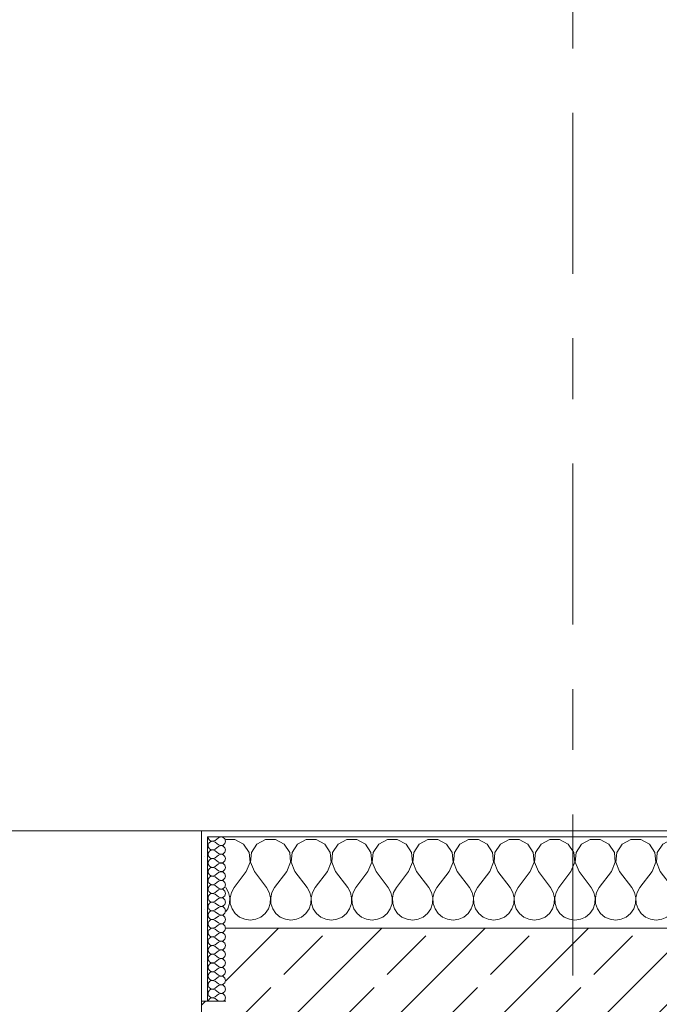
# Model space of a CAD drawing. Header units: metres. Extents: x -3.6 to 84.5, y -11 to 16.8.
# Tile 56 of 256: x 6.8 to 7.9, y 13.6 to 15.2. Entities that reach past the tile are written whole.
import ezdxf

# ---------------------------------------------------------------- set-up
doc = ezdxf.new("R2010")
doc.units = ezdxf.units.M
doc.header["$MEASUREMENT"] = 0
doc.linetypes.add('Strichlinie doppelt', pattern=[0.546806, 0.264583, -0.105833, 0.070556, -0.105833])
doc.layers.add('451 - Universal.Achsen Raster', color=7, linetype='Continuous')
doc.layers.add('604 - Struktur.Wand Aussen', color=7, linetype='Continuous')
pattern_1 = [(0, (0, 0), (0, 0.08660254), [0, -0.05]), (0, (0.025, 0.0433), (0, 0.08660254), [0, -0.05])]

# ---------------------------------------------------------------- blocks, each defined once
blk = doc.blocks.new('*X28')
at = {"layer": '604 - Struktur.Wand Aussen', "color": 7, "linetype": 'Continuous', "lineweight": 5}
for p, q in [((7.1748, 13.8407), (7.16, 13.8407)), ((7.1891, 13.833), (7.1748, 13.8407)), ((7.1981, 13.8195), (7.1891, 13.833)), ((7.2109, 13.833), (7.2019, 13.8195)), ((7.2252, 13.8407), (7.2109, 13.833)), ((7.2415, 13.8407), (7.2252, 13.8407)), ((7.2558, 13.833), (7.2415, 13.8407)), ((7.2648, 13.8195), (7.2558, 13.833)), ((7.2776, 13.833), (7.2686, 13.8195)), ((7.2919, 13.8407), (7.2776, 13.833)), ((7.3081, 13.8407), (7.2919, 13.8407)), ((7.3224, 13.833), (7.3081, 13.8407)), ((7.3314, 13.8195), (7.3224, 13.833)), ((7.3442, 13.833), (7.3352, 13.8195)), ((7.3585, 13.8407), (7.3442, 13.833)), ((7.3748, 13.8407), (7.3585, 13.8407)), ((7.3891, 13.833), (7.3748, 13.8407)), ((7.3981, 13.8195), (7.3891, 13.833)), ((7.4109, 13.833), (7.4019, 13.8195)), ((7.4252, 13.8407), (7.4109, 13.833)), ((7.4415, 13.8407), (7.4252, 13.8407)), ((7.4558, 13.833), (7.4415, 13.8407)), ((7.4648, 13.8195), (7.4558, 13.833)), ((7.4776, 13.833), (7.4686, 13.8195)), ((7.4919, 13.8407), (7.4776, 13.833)), ((7.5081, 13.8407), (7.4919, 13.8407)), ((7.5224, 13.833), (7.5081, 13.8407)), ((7.5314, 13.8195), (7.5224, 13.833)), ((7.5442, 13.833), (7.5352, 13.8195)), ((7.5585, 13.8407), (7.5442, 13.833)), ((7.5748, 13.8407), (7.5585, 13.8407)), ((7.5891, 13.833), (7.5748, 13.8407)), ((7.5981, 13.8195), (7.5891, 13.833)), ((7.6109, 13.833), (7.6019, 13.8195)), ((7.6252, 13.8407), (7.6109, 13.833)), ((7.6415, 13.8407), (7.6252, 13.8407)), ((7.6558, 13.833), (7.6415, 13.8407)), ((7.6648, 13.8195), (7.6558, 13.833)), ((7.6776, 13.833), (7.6686, 13.8195)), ((7.6919, 13.8407), (7.6776, 13.833)), ((7.7081, 13.8407), (7.6919, 13.8407)), ((7.7224, 13.833), (7.7081, 13.8407)), ((7.7314, 13.8195), (7.7224, 13.833)), ((7.7442, 13.833), (7.7352, 13.8195)), ((7.7585, 13.8407), (7.7442, 13.833)), ((7.7748, 13.8407), (7.7585, 13.8407)), ((7.7891, 13.833), (7.7748, 13.8407)), ((7.7981, 13.8195), (7.7891, 13.833)), ((7.8109, 13.833), (7.8019, 13.8195)), ((7.8252, 13.8407), (7.8109, 13.833)), ((7.8415, 13.8407), (7.8252, 13.8407)), ((7.8558, 13.833), (7.8415, 13.8407)), ((7.8648, 13.8195), (7.8558, 13.833)), ((7.8776, 13.833), (7.8686, 13.8195)), ((7.8919, 13.8407), (7.8776, 13.833)), ((7.9081, 13.8407), (7.8919, 13.8407)), ((7.9224, 13.833), (7.9081, 13.8407)), ((7.9314, 13.8195), (7.9224, 13.833)), ((7.9442, 13.833), (7.9352, 13.8195)), ((7.9585, 13.8407), (7.9442, 13.833)), ((7.9748, 13.8407), (7.9585, 13.8407)), ((7.9891, 13.833), (7.9748, 13.8407)), ((7.9981, 13.8195), (7.9891, 13.833)), ((8.0109, 13.833), (8.0019, 13.8195)), ((8.0252, 13.8407), (8.0109, 13.833)), ((8.0415, 13.8407), (8.0252, 13.8407)), ((8.0558, 13.833), (8.0415, 13.8407)), ((8.0648, 13.8195), (8.0558, 13.833)), ((8.0776, 13.833), (8.0686, 13.8195)), ((8.0919, 13.8407), (8.0776, 13.833)), ((8.1081, 13.8407), (8.0919, 13.8407)), ((8.1224, 13.833), (8.1081, 13.8407)), ((8.1314, 13.8195), (8.1224, 13.833)), ((8.1442, 13.833), (8.1352, 13.8195)), ((8.1585, 13.8407), (8.1442, 13.833)), ((8.1748, 13.8407), (8.1585, 13.8407)), ((8.1891, 13.833), (8.1748, 13.8407)), ((8.1981, 13.8195), (8.1891, 13.833)), ((8.2109, 13.833), (8.2019, 13.8195)), ((8.2252, 13.8407), (8.2109, 13.833)), ((8.2415, 13.8407), (8.2252, 13.8407)), ((8.2558, 13.833), (8.2415, 13.8407)), ((8.2648, 13.8195), (8.2558, 13.833)), ((8.2776, 13.833), (8.2686, 13.8195)), ((8.28, 13.8343), (8.2776, 13.833)), ((7.1996, 13.8033), (7.1981, 13.8195)), ((7.2019, 13.8195), (7.2004, 13.8033)), ((7.2663, 13.8033), (7.2648, 13.8195)), ((7.2686, 13.8195), (7.267, 13.8033)), ((7.333, 13.8033), (7.3314, 13.8195)), ((7.3352, 13.8195), (7.3337, 13.8033)), ((7.3996, 13.8033), (7.3981, 13.8195)), ((7.4019, 13.8195), (7.4004, 13.8033)), ((7.4663, 13.8033), (7.4648, 13.8195)), ((7.4686, 13.8195), (7.467, 13.8033)), ((7.533, 13.8033), (7.5314, 13.8195)), ((7.5352, 13.8195), (7.5337, 13.8033)), ((7.5996, 13.8033), (7.5981, 13.8195)), ((7.6019, 13.8195), (7.6004, 13.8033)), ((7.6663, 13.8033), (7.6648, 13.8195)), ((7.6686, 13.8195), (7.667, 13.8033)), ((7.733, 13.8033), (7.7314, 13.8195)), ((7.7352, 13.8195), (7.7337, 13.8033)), ((7.7996, 13.8033), (7.7981, 13.8195)), ((7.8019, 13.8195), (7.8004, 13.8033)), ((7.8663, 13.8033), (7.8648, 13.8195)), ((7.8686, 13.8195), (7.867, 13.8033)), ((7.933, 13.8033), (7.9314, 13.8195)), ((7.9352, 13.8195), (7.9337, 13.8033)), ((7.9996, 13.8033), (7.9981, 13.8195)), ((8.0019, 13.8195), (8.0004, 13.8033)), ((8.0663, 13.8033), (8.0648, 13.8195)), ((8.0686, 13.8195), (8.067, 13.8033)), ((8.133, 13.8033), (8.1314, 13.8195)), ((8.1352, 13.8195), (8.1337, 13.8033)), ((8.1996, 13.8033), (8.1981, 13.8195)), ((8.2019, 13.8195), (8.2004, 13.8033)), ((8.2663, 13.8033), (8.2648, 13.8195)), ((8.2686, 13.8195), (8.267, 13.8033)), ((7.1933, 13.7883), (7.1996, 13.8033)), ((7.2004, 13.8033), (7.2067, 13.7883)), ((7.26, 13.7883), (7.2663, 13.8033)), ((7.267, 13.8033), (7.2733, 13.7883)), ((7.3267, 13.7883), (7.333, 13.8033)), ((7.3337, 13.8033), (7.34, 13.7883)), ((7.3933, 13.7883), (7.3996, 13.8033)), ((7.4004, 13.8033), (7.4067, 13.7883)), ((7.46, 13.7883), (7.4663, 13.8033)), ((7.467, 13.8033), (7.4733, 13.7883)), ((7.5267, 13.7883), (7.533, 13.8033)), ((7.5337, 13.8033), (7.54, 13.7883)), ((7.5933, 13.7883), (7.5996, 13.8033)), ((7.6004, 13.8033), (7.6067, 13.7883)), ((7.66, 13.7883), (7.6663, 13.8033)), ((7.667, 13.8033), (7.6733, 13.7883)), ((7.7267, 13.7883), (7.733, 13.8033)), ((7.7337, 13.8033), (7.74, 13.7883)), ((7.7933, 13.7883), (7.7996, 13.8033)), ((7.8004, 13.8033), (7.8067, 13.7883)), ((7.86, 13.7883), (7.8663, 13.8033)), ((7.867, 13.8033), (7.8733, 13.7883)), ((7.9267, 13.7883), (7.933, 13.8033)), ((7.9337, 13.8033), (7.94, 13.7883)), ((7.9933, 13.7883), (7.9996, 13.8033)), ((8.0004, 13.8033), (8.0067, 13.7883)), ((8.06, 13.7883), (8.0663, 13.8033)), ((8.067, 13.8033), (8.0733, 13.7883)), ((8.1267, 13.7883), (8.133, 13.8033)), ((8.1337, 13.8033), (8.14, 13.7883)), ((8.1933, 13.7883), (8.1996, 13.8033)), ((8.2004, 13.8033), (8.2067, 13.7883)), ((8.26, 13.7883), (8.2663, 13.8033)), ((8.267, 13.8033), (8.2733, 13.7883)), ((7.1933, 13.7883), (7.1733, 13.7617)), ((7.2067, 13.7883), (7.2267, 13.7617)), ((7.26, 13.7883), (7.24, 13.7617)), ((7.2733, 13.7883), (7.2933, 13.7617)), ((7.3267, 13.7883), (7.3067, 13.7617)), ((7.34, 13.7883), (7.36, 13.7617)), ((7.3933, 13.7883), (7.3733, 13.7617)), ((7.4067, 13.7883), (7.4267, 13.7617)), ((7.46, 13.7883), (7.44, 13.7617)), ((7.4733, 13.7883), (7.4933, 13.7617)), ((7.5267, 13.7883), (7.5067, 13.7617)), ((7.54, 13.7883), (7.56, 13.7617)), ((7.5933, 13.7883), (7.5733, 13.7617)), ((7.6067, 13.7883), (7.6267, 13.7617)), ((7.66, 13.7883), (7.64, 13.7617)), ((7.6733, 13.7883), (7.6933, 13.7617)), ((7.7267, 13.7883), (7.7067, 13.7617)), ((7.74, 13.7883), (7.76, 13.7617)), ((7.7933, 13.7883), (7.7733, 13.7617)), ((7.8067, 13.7883), (7.8267, 13.7617)), ((7.86, 13.7883), (7.84, 13.7617)), ((7.8733, 13.7883), (7.8933, 13.7617)), ((7.9267, 13.7883), (7.9067, 13.7617)), ((7.94, 13.7883), (7.96, 13.7617)), ((7.9933, 13.7883), (7.9733, 13.7617)), ((8.0067, 13.7883), (8.0267, 13.7617)), ((8.06, 13.7883), (8.04, 13.7617)), ((8.0733, 13.7883), (8.0933, 13.7617)), ((8.1267, 13.7883), (8.1067, 13.7617)), ((8.14, 13.7883), (8.16, 13.7617)), ((8.1933, 13.7883), (8.1733, 13.7617)), ((8.2067, 13.7883), (8.2267, 13.7617)), ((8.26, 13.7883), (8.24, 13.7617)), ((8.2733, 13.7883), (8.28, 13.7794)), ((7.1645, 13.7536), (7.16, 13.7617)), ((7.1665, 13.7447), (7.1645, 13.7536)), ((7.1689, 13.7536), (7.1668, 13.7447)), ((7.1733, 13.7617), (7.1689, 13.7536)), ((7.2311, 13.7536), (7.2267, 13.7617)), ((7.2332, 13.7447), (7.2311, 13.7536)), ((7.2355, 13.7536), (7.2335, 13.7447)), ((7.24, 13.7617), (7.2355, 13.7536)), ((7.2978, 13.7536), (7.2933, 13.7617)), ((7.2999, 13.7447), (7.2978, 13.7536)), ((7.3022, 13.7536), (7.3001, 13.7447)), ((7.3067, 13.7617), (7.3022, 13.7536)), ((7.3645, 13.7536), (7.36, 13.7617)), ((7.3665, 13.7447), (7.3645, 13.7536)), ((7.3689, 13.7536), (7.3668, 13.7447)), ((7.3733, 13.7617), (7.3689, 13.7536)), ((7.4311, 13.7536), (7.4267, 13.7617)), ((7.4332, 13.7447), (7.4311, 13.7536)), ((7.4355, 13.7536), (7.4335, 13.7447)), ((7.44, 13.7617), (7.4355, 13.7536)), ((7.4978, 13.7536), (7.4933, 13.7617)), ((7.4999, 13.7447), (7.4978, 13.7536)), ((7.5022, 13.7536), (7.5001, 13.7447)), ((7.5067, 13.7617), (7.5022, 13.7536)), ((7.5645, 13.7536), (7.56, 13.7617)), ((7.5665, 13.7447), (7.5645, 13.7536)), ((7.5689, 13.7536), (7.5668, 13.7447)), ((7.5733, 13.7617), (7.5689, 13.7536)), ((7.6311, 13.7536), (7.6267, 13.7617)), ((7.6332, 13.7447), (7.6311, 13.7536)), ((7.6355, 13.7536), (7.6335, 13.7447)), ((7.64, 13.7617), (7.6355, 13.7536)), ((7.6978, 13.7536), (7.6933, 13.7617)), ((7.6999, 13.7447), (7.6978, 13.7536)), ((7.7022, 13.7536), (7.7001, 13.7447)), ((7.7067, 13.7617), (7.7022, 13.7536)), ((7.7645, 13.7536), (7.76, 13.7617)), ((7.7665, 13.7447), (7.7645, 13.7536)), ((7.7689, 13.7536), (7.7668, 13.7447)), ((7.7733, 13.7617), (7.7689, 13.7536)), ((7.8311, 13.7536), (7.8267, 13.7617)), ((7.8332, 13.7447), (7.8311, 13.7536)), ((7.8355, 13.7536), (7.8335, 13.7447)), ((7.84, 13.7617), (7.8355, 13.7536)), ((7.8978, 13.7536), (7.8933, 13.7617)), ((7.8999, 13.7447), (7.8978, 13.7536)), ((7.9022, 13.7536), (7.9001, 13.7447)), ((7.9067, 13.7617), (7.9022, 13.7536)), ((7.9645, 13.7536), (7.96, 13.7617)), ((7.9665, 13.7447), (7.9645, 13.7536)), ((7.9689, 13.7536), (7.9668, 13.7447)), ((7.9733, 13.7617), (7.9689, 13.7536)), ((8.0311, 13.7536), (8.0267, 13.7617)), ((8.0332, 13.7447), (8.0311, 13.7536)), ((8.0355, 13.7536), (8.0335, 13.7447)), ((8.04, 13.7617), (8.0355, 13.7536)), ((8.0978, 13.7536), (8.0933, 13.7617)), ((8.0999, 13.7447), (8.0978, 13.7536)), ((8.1022, 13.7536), (8.1001, 13.7447)), ((8.1067, 13.7617), (8.1022, 13.7536)), ((8.1645, 13.7536), (8.16, 13.7617)), ((8.1665, 13.7447), (8.1645, 13.7536)), ((8.1689, 13.7536), (8.1668, 13.7447)), ((8.1733, 13.7617), (8.1689, 13.7536)), ((8.2311, 13.7536), (8.2267, 13.7617)), ((8.2332, 13.7447), (8.2311, 13.7536)), ((8.2355, 13.7536), (8.2335, 13.7447)), ((8.24, 13.7617), (8.2355, 13.7536)), ((7.1631, 13.7268), (7.1661, 13.7355)), ((7.1661, 13.7355), (7.1665, 13.7447)), ((7.1668, 13.7447), (7.1672, 13.7355)), ((7.1672, 13.7355), (7.1702, 13.7268)), ((7.2298, 13.7268), (7.2328, 13.7355)), ((7.2328, 13.7355), (7.2332, 13.7447)), ((7.2335, 13.7447), (7.2339, 13.7355)), ((7.2339, 13.7355), (7.2369, 13.7268)), ((7.2965, 13.7268), (7.2994, 13.7355)), ((7.2994, 13.7355), (7.2999, 13.7447)), ((7.3001, 13.7447), (7.3006, 13.7355)), ((7.3006, 13.7355), (7.3035, 13.7268)), ((7.3631, 13.7268), (7.3661, 13.7355)), ((7.3661, 13.7355), (7.3665, 13.7447)), ((7.3668, 13.7447), (7.3672, 13.7355)), ((7.3672, 13.7355), (7.3702, 13.7268)), ((7.4298, 13.7268), (7.4328, 13.7355)), ((7.4328, 13.7355), (7.4332, 13.7447)), ((7.4335, 13.7447), (7.4339, 13.7355)), ((7.4339, 13.7355), (7.4369, 13.7268)), ((7.4965, 13.7268), (7.4994, 13.7355)), ((7.4994, 13.7355), (7.4999, 13.7447)), ((7.5001, 13.7447), (7.5006, 13.7355)), ((7.5006, 13.7355), (7.5035, 13.7268)), ((7.5631, 13.7268), (7.5661, 13.7355)), ((7.5661, 13.7355), (7.5665, 13.7447)), ((7.5668, 13.7447), (7.5672, 13.7355)), ((7.5672, 13.7355), (7.5702, 13.7268)), ((7.6298, 13.7268), (7.6328, 13.7355)), ((7.6328, 13.7355), (7.6332, 13.7447)), ((7.6335, 13.7447), (7.6339, 13.7355)), ((7.6339, 13.7355), (7.6369, 13.7268)), ((7.6965, 13.7268), (7.6994, 13.7355)), ((7.6994, 13.7355), (7.6999, 13.7447)), ((7.7001, 13.7447), (7.7006, 13.7355)), ((7.7006, 13.7355), (7.7035, 13.7268)), ((7.7631, 13.7268), (7.7661, 13.7355)), ((7.7661, 13.7355), (7.7665, 13.7447)), ((7.7668, 13.7447), (7.7672, 13.7355)), ((7.7672, 13.7355), (7.7702, 13.7268)), ((7.8298, 13.7268), (7.8328, 13.7355)), ((7.8328, 13.7355), (7.8332, 13.7447)), ((7.8335, 13.7447), (7.8339, 13.7355)), ((7.8339, 13.7355), (7.8369, 13.7268)), ((7.8965, 13.7268), (7.8994, 13.7355)), ((7.8994, 13.7355), (7.8999, 13.7447)), ((7.9001, 13.7447), (7.9006, 13.7355)), ((7.9006, 13.7355), (7.9035, 13.7268)), ((7.9631, 13.7268), (7.9661, 13.7355)), ((7.9661, 13.7355), (7.9665, 13.7447)), ((7.9668, 13.7447), (7.9672, 13.7355)), ((7.9672, 13.7355), (7.9702, 13.7268)), ((8.0298, 13.7268), (8.0328, 13.7355)), ((8.0328, 13.7355), (8.0332, 13.7447)), ((8.0335, 13.7447), (8.0339, 13.7355)), ((8.0339, 13.7355), (8.0369, 13.7268)), ((8.0965, 13.7268), (8.0994, 13.7355)), ((8.0994, 13.7355), (8.0999, 13.7447)), ((8.1001, 13.7447), (8.1006, 13.7355)), ((8.1006, 13.7355), (8.1035, 13.7268)), ((8.1631, 13.7268), (8.1661, 13.7355)), ((8.1661, 13.7355), (8.1665, 13.7447)), ((8.1668, 13.7447), (8.1672, 13.7355)), ((8.1672, 13.7355), (8.1702, 13.7268)), ((8.2298, 13.7268), (8.2328, 13.7355)), ((8.2328, 13.7355), (8.2332, 13.7447)), ((8.2335, 13.7447), (8.2339, 13.7355)), ((8.2339, 13.7355), (8.2369, 13.7268)), ((7.16, 13.7222), (7.1631, 13.7268)), ((7.1702, 13.7268), (7.1754, 13.7192)), ((7.1754, 13.7192), (7.1825, 13.7133)), ((7.2175, 13.7133), (7.2246, 13.7192)), ((7.2246, 13.7192), (7.2298, 13.7268)), ((7.2369, 13.7268), (7.2421, 13.7192)), ((7.2421, 13.7192), (7.2491, 13.7133)), ((7.2842, 13.7133), (7.2913, 13.7192)), ((7.2913, 13.7192), (7.2965, 13.7268)), ((7.3035, 13.7268), (7.3087, 13.7192)), ((7.3087, 13.7192), (7.3158, 13.7133)), ((7.3509, 13.7133), (7.3579, 13.7192)), ((7.3579, 13.7192), (7.3631, 13.7268)), ((7.3702, 13.7268), (7.3754, 13.7192)), ((7.3754, 13.7192), (7.3825, 13.7133)), ((7.4175, 13.7133), (7.4246, 13.7192)), ((7.4246, 13.7192), (7.4298, 13.7268)), ((7.4369, 13.7268), (7.4421, 13.7192)), ((7.4421, 13.7192), (7.4491, 13.7133)), ((7.4842, 13.7133), (7.4913, 13.7192)), ((7.4913, 13.7192), (7.4965, 13.7268)), ((7.5035, 13.7268), (7.5087, 13.7192)), ((7.5087, 13.7192), (7.5158, 13.7133)), ((7.5509, 13.7133), (7.5579, 13.7192)), ((7.5579, 13.7192), (7.5631, 13.7268)), ((7.5702, 13.7268), (7.5754, 13.7192)), ((7.5754, 13.7192), (7.5825, 13.7133)), ((7.6175, 13.7133), (7.6246, 13.7192)), ((7.6246, 13.7192), (7.6298, 13.7268)), ((7.6369, 13.7268), (7.6421, 13.7192)), ((7.6421, 13.7192), (7.6491, 13.7133)), ((7.6842, 13.7133), (7.6913, 13.7192)), ((7.6913, 13.7192), (7.6965, 13.7268)), ((7.7035, 13.7268), (7.7087, 13.7192)), ((7.7087, 13.7192), (7.7158, 13.7133)), ((7.7509, 13.7133), (7.7579, 13.7192)), ((7.7579, 13.7192), (7.7631, 13.7268)), ((7.7702, 13.7268), (7.7754, 13.7192)), ((7.7754, 13.7192), (7.7825, 13.7133)), ((7.8175, 13.7133), (7.8246, 13.7192)), ((7.8246, 13.7192), (7.8298, 13.7268)), ((7.8369, 13.7268), (7.8421, 13.7192)), ((7.8421, 13.7192), (7.8491, 13.7133)), ((7.8842, 13.7133), (7.8913, 13.7192)), ((7.8913, 13.7192), (7.8965, 13.7268)), ((7.9035, 13.7268), (7.9087, 13.7192)), ((7.9087, 13.7192), (7.9158, 13.7133)), ((7.9509, 13.7133), (7.9579, 13.7192)), ((7.9579, 13.7192), (7.9631, 13.7268)), ((7.9702, 13.7268), (7.9754, 13.7192)), ((7.9754, 13.7192), (7.9825, 13.7133)), ((8.0175, 13.7133), (8.0246, 13.7192)), ((8.0246, 13.7192), (8.0298, 13.7268)), ((8.0369, 13.7268), (8.0421, 13.7192)), ((8.0421, 13.7192), (8.0491, 13.7133)), ((8.0842, 13.7133), (8.0913, 13.7192)), ((8.0913, 13.7192), (8.0965, 13.7268)), ((8.1035, 13.7268), (8.1087, 13.7192)), ((8.1087, 13.7192), (8.1158, 13.7133)), ((8.1509, 13.7133), (8.1579, 13.7192)), ((8.1579, 13.7192), (8.1631, 13.7268)), ((8.1702, 13.7268), (8.1754, 13.7192)), ((8.1754, 13.7192), (8.1825, 13.7133)), ((8.2175, 13.7133), (8.2246, 13.7192)), ((8.2246, 13.7192), (8.2298, 13.7268)), ((8.2369, 13.7268), (8.2421, 13.7192)), ((8.2421, 13.7192), (8.2491, 13.7133)), ((7.1825, 13.7133), (7.1909, 13.7096)), ((7.1909, 13.7096), (7.2, 13.7083)), ((7.2, 13.7083), (7.2091, 13.7096)), ((7.2091, 13.7096), (7.2175, 13.7133)), ((7.2491, 13.7133), (7.2576, 13.7096)), ((7.2576, 13.7096), (7.2667, 13.7083)), ((7.2667, 13.7083), (7.2758, 13.7096)), ((7.2758, 13.7096), (7.2842, 13.7133)), ((7.3158, 13.7133), (7.3242, 13.7096)), ((7.3242, 13.7096), (7.3333, 13.7083)), ((7.3333, 13.7083), (7.3424, 13.7096)), ((7.3424, 13.7096), (7.3509, 13.7133)), ((7.3825, 13.7133), (7.3909, 13.7096)), ((7.3909, 13.7096), (7.4, 13.7083)), ((7.4, 13.7083), (7.4091, 13.7096)), ((7.4091, 13.7096), (7.4175, 13.7133)), ((7.4491, 13.7133), (7.4576, 13.7096)), ((7.4576, 13.7096), (7.4667, 13.7083)), ((7.4667, 13.7083), (7.4758, 13.7096)), ((7.4758, 13.7096), (7.4842, 13.7133)), ((7.5158, 13.7133), (7.5242, 13.7096)), ((7.5242, 13.7096), (7.5333, 13.7083)), ((7.5333, 13.7083), (7.5424, 13.7096)), ((7.5424, 13.7096), (7.5509, 13.7133)), ((7.5825, 13.7133), (7.5909, 13.7096)), ((7.5909, 13.7096), (7.6, 13.7083)), ((7.6, 13.7083), (7.6091, 13.7096)), ((7.6091, 13.7096), (7.6175, 13.7133)), ((7.6491, 13.7133), (7.6576, 13.7096)), ((7.6576, 13.7096), (7.6667, 13.7083)), ((7.6667, 13.7083), (7.6758, 13.7096)), ((7.6758, 13.7096), (7.6842, 13.7133)), ((7.7158, 13.7133), (7.7242, 13.7096)), ((7.7242, 13.7096), (7.7333, 13.7083)), ((7.7333, 13.7083), (7.7424, 13.7096)), ((7.7424, 13.7096), (7.7509, 13.7133)), ((7.7825, 13.7133), (7.7909, 13.7096)), ((7.7909, 13.7096), (7.8, 13.7083)), ((7.8, 13.7083), (7.8091, 13.7096)), ((7.8091, 13.7096), (7.8175, 13.7133)), ((7.8491, 13.7133), (7.8576, 13.7096)), ((7.8576, 13.7096), (7.8667, 13.7083)), ((7.8667, 13.7083), (7.8758, 13.7096)), ((7.8758, 13.7096), (7.8842, 13.7133)), ((7.9158, 13.7133), (7.9242, 13.7096)), ((7.9242, 13.7096), (7.9333, 13.7083)), ((7.9333, 13.7083), (7.9424, 13.7096)), ((7.9424, 13.7096), (7.9509, 13.7133)), ((7.9825, 13.7133), (7.9909, 13.7096)), ((7.9909, 13.7096), (8, 13.7083)), ((8, 13.7083), (8.0091, 13.7096)), ((8.0091, 13.7096), (8.0175, 13.7133)), ((8.0491, 13.7133), (8.0576, 13.7096)), ((8.0576, 13.7096), (8.0667, 13.7083)), ((8.0667, 13.7083), (8.0758, 13.7096)), ((8.0758, 13.7096), (8.0842, 13.7133)), ((8.1158, 13.7133), (8.1242, 13.7096)), ((8.1242, 13.7096), (8.1333, 13.7083)), ((8.1333, 13.7083), (8.1424, 13.7096)), ((8.1424, 13.7096), (8.1509, 13.7133)), ((8.1825, 13.7133), (8.1909, 13.7096)), ((8.1909, 13.7096), (8.2, 13.7083)), ((8.2, 13.7083), (8.2091, 13.7096)), ((8.2091, 13.7096), (8.2175, 13.7133)), ((8.2491, 13.7133), (8.2576, 13.7096)), ((8.2576, 13.7096), (8.2667, 13.7083)), ((8.2667, 13.7083), (8.2758, 13.7096)), ((8.2758, 13.7096), (8.28, 13.7115))]:
    blk.add_line(p, q, dxfattribs=at)
blk = doc.blocks.new('*X46')
at = {"layer": '604 - Struktur.Wand Aussen', "color": 7, "linetype": 'Continuous', "lineweight": 5}
for p, q in [((7.1307, 13.845), (7.131, 13.843)), ((7.131, 13.8327), (7.1307, 13.8307)), ((7.1307, 13.8307), (7.131, 13.8288)), ((7.131, 13.843), (7.1318, 13.8412)), ((7.1318, 13.8345), (7.131, 13.8327)), ((7.1318, 13.8412), (7.133, 13.8397)), ((7.133, 13.836), (7.1318, 13.8345)), ((7.133, 13.8397), (7.1347, 13.8386)), ((7.1347, 13.8371), (7.133, 13.836)), ((7.1347, 13.8386), (7.1365, 13.838)), ((7.1365, 13.8377), (7.1347, 13.8371)), ((7.1365, 13.838), (7.1385, 13.8379)), ((7.1385, 13.8378), (7.1365, 13.8377)), ((7.1385, 13.8379), (7.1404, 13.8383)), ((7.1404, 13.8374), (7.1385, 13.8378)), ((7.1404, 13.8383), (7.1421, 13.8393)), ((7.1421, 13.8364), (7.1404, 13.8374)), ((7.1479, 13.8436), (7.1421, 13.8393)), ((7.1479, 13.8321), (7.1421, 13.8364)), ((7.1515, 13.845), (7.1479, 13.8436)), ((7.1479, 13.8321), (7.1515, 13.8307)), ((7.1515, 13.8307), (7.1479, 13.8293)), ((7.1553, 13.8442), (7.1515, 13.845)), ((7.1515, 13.8307), (7.1553, 13.8315)), ((7.1553, 13.83), (7.1515, 13.8307)), ((7.1582, 13.8416), (7.1553, 13.8442)), ((7.1553, 13.8315), (7.1582, 13.8341)), ((7.1582, 13.8273), (7.1553, 13.83)), ((7.1593, 13.8379), (7.1582, 13.8416)), ((7.1582, 13.8341), (7.1593, 13.8379)), ((7.131, 13.8184), (7.1307, 13.8164)), ((7.1307, 13.8164), (7.131, 13.8145)), ((7.131, 13.8288), (7.1318, 13.827)), ((7.1318, 13.8202), (7.131, 13.8184)), ((7.131, 13.8145), (7.1318, 13.8127)), ((7.1318, 13.827), (7.133, 13.8254)), ((7.133, 13.8217), (7.1318, 13.8202)), ((7.133, 13.8254), (7.1347, 13.8243)), ((7.1347, 13.8228), (7.133, 13.8217)), ((7.1347, 13.8243), (7.1365, 13.8237)), ((7.1365, 13.8234), (7.1347, 13.8228)), ((7.1365, 13.8237), (7.1385, 13.8236)), ((7.1385, 13.8235), (7.1365, 13.8234)), ((7.1385, 13.8236), (7.1404, 13.824)), ((7.1404, 13.8231), (7.1385, 13.8235)), ((7.1404, 13.824), (7.1421, 13.825)), ((7.1421, 13.8221), (7.1404, 13.8231)), ((7.1479, 13.8293), (7.1421, 13.825)), ((7.1479, 13.8179), (7.1421, 13.8221)), ((7.1479, 13.815), (7.1421, 13.8107)), ((7.1479, 13.8179), (7.1515, 13.8165)), ((7.1515, 13.8164), (7.1479, 13.815)), ((7.1515, 13.8165), (7.1553, 13.8172)), ((7.1553, 13.8157), (7.1515, 13.8164)), ((7.1553, 13.8172), (7.1582, 13.8198)), ((7.1582, 13.813), (7.1553, 13.8157)), ((7.1593, 13.8236), (7.1582, 13.8273)), ((7.1582, 13.8198), (7.1593, 13.8236)), ((7.131, 13.8041), (7.1307, 13.8021)), ((7.1307, 13.8021), (7.131, 13.8002)), ((7.1318, 13.8059), (7.131, 13.8041)), ((7.131, 13.8002), (7.1318, 13.7984)), ((7.1318, 13.8127), (7.133, 13.8112)), ((7.133, 13.8074), (7.1318, 13.8059)), ((7.1318, 13.7984), (7.133, 13.7969)), ((7.133, 13.8112), (7.1347, 13.81)), ((7.1347, 13.8085), (7.133, 13.8074)), ((7.1347, 13.81), (7.1365, 13.8094)), ((7.1365, 13.8092), (7.1347, 13.8085)), ((7.1365, 13.8094), (7.1385, 13.8093)), ((7.1385, 13.8093), (7.1365, 13.8092)), ((7.1385, 13.8093), (7.1404, 13.8098)), ((7.1404, 13.8088), (7.1385, 13.8093)), ((7.1404, 13.8098), (7.1421, 13.8107)), ((7.1421, 13.8079), (7.1404, 13.8088)), ((7.1479, 13.8036), (7.1421, 13.8079)), ((7.1479, 13.8007), (7.1421, 13.7964)), ((7.1479, 13.8036), (7.1515, 13.8022)), ((7.1515, 13.8021), (7.1479, 13.8007)), ((7.1515, 13.8022), (7.1553, 13.8029)), ((7.1553, 13.8014), (7.1515, 13.8021)), ((7.1553, 13.8029), (7.1582, 13.8055)), ((7.1582, 13.7988), (7.1553, 13.8014)), ((7.1593, 13.8093), (7.1582, 13.813)), ((7.1582, 13.8055), (7.1593, 13.8093)), ((7.1593, 13.795), (7.1582, 13.7988)), ((7.131, 13.7898), (7.1307, 13.7879)), ((7.1307, 13.7879), (7.131, 13.7859)), ((7.1318, 13.7916), (7.131, 13.7898)), ((7.131, 13.7859), (7.1318, 13.7841)), ((7.133, 13.7931), (7.1318, 13.7916)), ((7.1318, 13.7841), (7.133, 13.7826)), ((7.133, 13.7969), (7.1347, 13.7958)), ((7.1347, 13.7942), (7.133, 13.7931)), ((7.133, 13.7826), (7.1347, 13.7815)), ((7.1347, 13.7958), (7.1365, 13.7951)), ((7.1365, 13.7949), (7.1347, 13.7942)), ((7.1347, 13.7815), (7.1365, 13.7808)), ((7.1365, 13.7951), (7.1385, 13.795)), ((7.1385, 13.795), (7.1365, 13.7949)), ((7.1385, 13.795), (7.1404, 13.7955)), ((7.1404, 13.7945), (7.1385, 13.795)), ((7.1385, 13.7807), (7.1404, 13.7812)), ((7.1404, 13.7955), (7.1421, 13.7964)), ((7.1421, 13.7936), (7.1404, 13.7945)), ((7.1404, 13.7812), (7.1421, 13.7821)), ((7.1479, 13.7893), (7.1421, 13.7936)), ((7.1479, 13.7864), (7.1421, 13.7821)), ((7.1479, 13.7893), (7.1515, 13.7879)), ((7.1515, 13.7878), (7.1479, 13.7864)), ((7.1515, 13.7879), (7.1553, 13.7886)), ((7.1553, 13.7871), (7.1515, 13.7878)), ((7.1553, 13.7886), (7.1582, 13.7912)), ((7.1582, 13.7845), (7.1553, 13.7871)), ((7.1582, 13.7912), (7.1593, 13.795)), ((7.1593, 13.7807), (7.1582, 13.7845)), ((7.131, 13.7755), (7.1307, 13.7736)), ((7.1307, 13.7736), (7.131, 13.7716)), ((7.1318, 13.7773), (7.131, 13.7755)), ((7.131, 13.7716), (7.1318, 13.7698)), ((7.133, 13.7788), (7.1318, 13.7773)), ((7.1318, 13.7698), (7.133, 13.7683)), ((7.1347, 13.78), (7.133, 13.7788)), ((7.133, 13.7683), (7.1347, 13.7672)), ((7.1347, 13.7657), (7.133, 13.7646)), ((7.1365, 13.7806), (7.1347, 13.78)), ((7.1347, 13.7672), (7.1365, 13.7666)), ((7.1365, 13.7663), (7.1347, 13.7657)), ((7.1365, 13.7808), (7.1385, 13.7807)), ((7.1385, 13.7807), (7.1365, 13.7806)), ((7.1365, 13.7666), (7.1385, 13.7665)), ((7.1385, 13.7664), (7.1365, 13.7663)), ((7.1404, 13.7802), (7.1385, 13.7807)), ((7.1385, 13.7665), (7.1404, 13.7669)), ((7.1404, 13.766), (7.1385, 13.7664)), ((7.1421, 13.7793), (7.1404, 13.7802)), ((7.1404, 13.7669), (7.1421, 13.7679)), ((7.1421, 13.765), (7.1404, 13.766)), ((7.1479, 13.775), (7.1421, 13.7793)), ((7.1479, 13.7721), (7.1421, 13.7679)), ((7.1479, 13.7607), (7.1421, 13.765)), ((7.1479, 13.775), (7.1515, 13.7736)), ((7.1515, 13.7735), (7.1479, 13.7721)), ((7.1515, 13.7736), (7.1553, 13.7743)), ((7.1553, 13.7728), (7.1515, 13.7735)), ((7.1553, 13.7743), (7.1582, 13.777)), ((7.1582, 13.7702), (7.1553, 13.7728)), ((7.1582, 13.777), (7.1593, 13.7807)), ((7.1593, 13.7664), (7.1582, 13.7702)), ((7.1582, 13.7627), (7.1593, 13.7664)), ((7.131, 13.7612), (7.1307, 13.7593)), ((7.1307, 13.7593), (7.131, 13.7573)), ((7.1318, 13.763), (7.131, 13.7612)), ((7.131, 13.7573), (7.1318, 13.7555)), ((7.1318, 13.7488), (7.131, 13.747)), ((7.133, 13.7646), (7.1318, 13.763)), ((7.1318, 13.7555), (7.133, 13.754)), ((7.133, 13.7503), (7.1318, 13.7488)), ((7.133, 13.754), (7.1347, 13.7529)), ((7.1347, 13.7514), (7.133, 13.7503)), ((7.1347, 13.7529), (7.1365, 13.7523)), ((7.1365, 13.752), (7.1347, 13.7514)), ((7.1365, 13.7523), (7.1385, 13.7522)), ((7.1385, 13.7521), (7.1365, 13.752)), ((7.1385, 13.7522), (7.1404, 13.7526)), ((7.1404, 13.7517), (7.1385, 13.7521)), ((7.1404, 13.7526), (7.1421, 13.7536)), ((7.1421, 13.7507), (7.1404, 13.7517)), ((7.1479, 13.7579), (7.1421, 13.7536)), ((7.1479, 13.7464), (7.1421, 13.7507)), ((7.1479, 13.7607), (7.1515, 13.7593)), ((7.1515, 13.7593), (7.1479, 13.7579)), ((7.1515, 13.7593), (7.1553, 13.76)), ((7.1553, 13.7585), (7.1515, 13.7593)), ((7.1553, 13.76), (7.1582, 13.7627)), ((7.1582, 13.7559), (7.1553, 13.7585)), ((7.1593, 13.7521), (7.1582, 13.7559)), ((7.1582, 13.7484), (7.1593, 13.7521)), ((7.131, 13.747), (7.1307, 13.745)), ((7.1307, 13.745), (7.131, 13.743)), ((7.131, 13.7327), (7.1307, 13.7307)), ((7.131, 13.743), (7.1318, 13.7412)), ((7.1318, 13.7345), (7.131, 13.7327)), ((7.1318, 13.7412), (7.133, 13.7397)), ((7.133, 13.736), (7.1318, 13.7345)), ((7.133, 13.7397), (7.1347, 13.7386)), ((7.1347, 13.7371), (7.133, 13.736)), ((7.1347, 13.7386), (7.1365, 13.738)), ((7.1365, 13.7377), (7.1347, 13.7371)), ((7.1365, 13.738), (7.1385, 13.7379)), ((7.1385, 13.7378), (7.1365, 13.7377)), ((7.1385, 13.7379), (7.1404, 13.7383)), ((7.1404, 13.7374), (7.1385, 13.7378)), ((7.1404, 13.7383), (7.1421, 13.7393)), ((7.1421, 13.7364), (7.1404, 13.7374)), ((7.1479, 13.7436), (7.1421, 13.7393)), ((7.1479, 13.7321), (7.1421, 13.7364)), ((7.1479, 13.7464), (7.1515, 13.745)), ((7.1515, 13.745), (7.1479, 13.7436)), ((7.1515, 13.745), (7.1553, 13.7458)), ((7.1553, 13.7442), (7.1515, 13.745)), ((7.1553, 13.7458), (7.1582, 13.7484)), ((7.1582, 13.7416), (7.1553, 13.7442)), ((7.1553, 13.7315), (7.1582, 13.7341)), ((7.1593, 13.7379), (7.1582, 13.7416)), ((7.1582, 13.7341), (7.1593, 13.7379)), ((7.1307, 13.7307), (7.131, 13.7288)), ((7.131, 13.7184), (7.1307, 13.7164)), ((7.1307, 13.7164), (7.131, 13.7145)), ((7.131, 13.7288), (7.1318, 13.727)), ((7.1318, 13.7202), (7.131, 13.7184)), ((7.1318, 13.727), (7.133, 13.7254)), ((7.133, 13.7217), (7.1318, 13.7202)), ((7.133, 13.7254), (7.1347, 13.7243)), ((7.1347, 13.7228), (7.133, 13.7217)), ((7.1347, 13.7243), (7.1365, 13.7237)), ((7.1365, 13.7234), (7.1347, 13.7228)), ((7.1365, 13.7237), (7.1385, 13.7236)), ((7.1385, 13.7235), (7.1365, 13.7234)), ((7.1385, 13.7236), (7.1404, 13.724)), ((7.1404, 13.7231), (7.1385, 13.7235)), ((7.1404, 13.724), (7.1421, 13.725)), ((7.1421, 13.7221), (7.1404, 13.7231)), ((7.1479, 13.7293), (7.1421, 13.725)), ((7.1479, 13.7179), (7.1421, 13.7221)), ((7.1479, 13.7321), (7.1515, 13.7307)), ((7.1515, 13.7307), (7.1479, 13.7293)), ((7.1479, 13.7179), (7.1515, 13.7165)), ((7.1515, 13.7307), (7.1553, 13.7315)), ((7.1553, 13.73), (7.1515, 13.7307)), ((7.1515, 13.7165), (7.1553, 13.7172)), ((7.1582, 13.7273), (7.1553, 13.73)), ((7.1553, 13.7172), (7.1582, 13.7198)), ((7.1593, 13.7236), (7.1582, 13.7273)), ((7.1582, 13.7198), (7.1593, 13.7236)), ((7.131, 13.7041), (7.1307, 13.7021)), ((7.1307, 13.7021), (7.131, 13.7002)), ((7.131, 13.7145), (7.1318, 13.7127)), ((7.1318, 13.7059), (7.131, 13.7041)), ((7.1318, 13.7127), (7.133, 13.7112)), ((7.133, 13.7074), (7.1318, 13.7059)), ((7.133, 13.7112), (7.1347, 13.71)), ((7.1347, 13.7085), (7.133, 13.7074)), ((7.1347, 13.71), (7.1365, 13.7094)), ((7.1365, 13.7092), (7.1347, 13.7085)), ((7.1365, 13.7094), (7.1385, 13.7093)), ((7.1385, 13.7093), (7.1365, 13.7092)), ((7.1385, 13.7093), (7.1404, 13.7098)), ((7.1404, 13.7088), (7.1385, 13.7093)), ((7.1404, 13.7098), (7.1421, 13.7107)), ((7.1421, 13.7079), (7.1404, 13.7088)), ((7.1479, 13.715), (7.1421, 13.7107)), ((7.1479, 13.7036), (7.1421, 13.7079)), ((7.1479, 13.7007), (7.1421, 13.6964)), ((7.1515, 13.7164), (7.1479, 13.715)), ((7.1479, 13.7036), (7.1515, 13.7022)), ((7.1515, 13.7021), (7.1479, 13.7007)), ((7.1553, 13.7157), (7.1515, 13.7164)), ((7.1515, 13.7022), (7.1553, 13.7029)), ((7.1553, 13.7014), (7.1515, 13.7021)), ((7.1582, 13.713), (7.1553, 13.7157)), ((7.1553, 13.7029), (7.1582, 13.7055)), ((7.1582, 13.6988), (7.1553, 13.7014)), ((7.1593, 13.7093), (7.1582, 13.713)), ((7.1582, 13.7055), (7.1593, 13.7093)), ((7.131, 13.6898), (7.1307, 13.6879)), ((7.1307, 13.6879), (7.131, 13.6859)), ((7.131, 13.7002), (7.1318, 13.6984)), ((7.1318, 13.6916), (7.131, 13.6898)), ((7.131, 13.6859), (7.1318, 13.6841)), ((7.1318, 13.6984), (7.133, 13.6969)), ((7.133, 13.6931), (7.1318, 13.6916)), ((7.1318, 13.6841), (7.133, 13.6826)), ((7.133, 13.6969), (7.1347, 13.6958)), ((7.1347, 13.6942), (7.133, 13.6931)), ((7.1347, 13.6958), (7.1365, 13.6951)), ((7.1365, 13.6949), (7.1347, 13.6942)), ((7.1365, 13.6951), (7.1385, 13.695)), ((7.1385, 13.695), (7.1365, 13.6949)), ((7.1385, 13.695), (7.1404, 13.6955)), ((7.1404, 13.6945), (7.1385, 13.695)), ((7.1404, 13.6955), (7.1421, 13.6964)), ((7.1421, 13.6936), (7.1404, 13.6945)), ((7.1479, 13.6893), (7.1421, 13.6936)), ((7.1479, 13.6864), (7.1421, 13.6821)), ((7.1479, 13.6893), (7.1515, 13.6879)), ((7.1515, 13.6878), (7.1479, 13.6864)), ((7.1515, 13.6879), (7.1553, 13.6886)), ((7.1553, 13.6871), (7.1515, 13.6878)), ((7.1553, 13.6886), (7.1582, 13.6912)), ((7.1582, 13.6845), (7.1553, 13.6871)), ((7.1593, 13.695), (7.1582, 13.6988)), ((7.1582, 13.6912), (7.1593, 13.695)), ((7.1593, 13.6807), (7.1582, 13.6845)), ((7.131, 13.6755), (7.1307, 13.6736)), ((7.1307, 13.6736), (7.131, 13.6716)), ((7.1318, 13.6773), (7.131, 13.6755)), ((7.131, 13.6716), (7.1318, 13.6698)), ((7.133, 13.6788), (7.1318, 13.6773)), ((7.1318, 13.6698), (7.133, 13.6683)), ((7.133, 13.6826), (7.1347, 13.6815)), ((7.1347, 13.68), (7.133, 13.6788)), ((7.133, 13.6683), (7.1347, 13.6672)), ((7.1347, 13.6815), (7.1365, 13.6808)), ((7.1365, 13.6806), (7.1347, 13.68)), ((7.1365, 13.6808), (7.1385, 13.6807)), ((7.1385, 13.6807), (7.1365, 13.6806)), ((7.1385, 13.6807), (7.1404, 13.6812)), ((7.1404, 13.6802), (7.1385, 13.6807)), ((7.1404, 13.6812), (7.1421, 13.6821)), ((7.1421, 13.6793), (7.1404, 13.6802)), ((7.1479, 13.675), (7.1421, 13.6793)), ((7.1479, 13.6721), (7.1421, 13.6679)), ((7.1479, 13.675), (7.1515, 13.6736)), ((7.1515, 13.6735), (7.1479, 13.6721)), ((7.1515, 13.6736), (7.1553, 13.6743)), ((7.1553, 13.6728), (7.1515, 13.6735)), ((7.1553, 13.6743), (7.1582, 13.677)), ((7.1582, 13.6702), (7.1553, 13.6728)), ((7.1582, 13.677), (7.1593, 13.6807)), ((7.1593, 13.6664), (7.1582, 13.6702)), ((7.131, 13.6612), (7.1307, 13.6593)), ((7.1307, 13.6593), (7.131, 13.6573)), ((7.1318, 13.663), (7.131, 13.6612)), ((7.131, 13.6573), (7.1318, 13.6555)), ((7.133, 13.6646), (7.1318, 13.663)), ((7.1318, 13.6555), (7.133, 13.654)), ((7.1347, 13.6657), (7.133, 13.6646)), ((7.133, 13.654), (7.1347, 13.6529)), ((7.1347, 13.6672), (7.1365, 13.6666)), ((7.1365, 13.6663), (7.1347, 13.6657)), ((7.1347, 13.6529), (7.1365, 13.6523)), ((7.1365, 13.652), (7.1347, 13.6514)), ((7.1365, 13.6666), (7.1385, 13.6665)), ((7.1385, 13.6664), (7.1365, 13.6663)), ((7.1365, 13.6523), (7.1385, 13.6522)), ((7.1385, 13.6521), (7.1365, 13.652)), ((7.1385, 13.6665), (7.1404, 13.6669)), ((7.1404, 13.666), (7.1385, 13.6664)), ((7.1385, 13.6522), (7.1404, 13.6526)), ((7.1404, 13.6517), (7.1385, 13.6521)), ((7.1404, 13.6669), (7.1421, 13.6679)), ((7.1421, 13.665), (7.1404, 13.666)), ((7.1404, 13.6526), (7.1421, 13.6536)), ((7.1479, 13.6607), (7.1421, 13.665)), ((7.1479, 13.6579), (7.1421, 13.6536)), ((7.1479, 13.6607), (7.1515, 13.6593)), ((7.1515, 13.6593), (7.1479, 13.6579)), ((7.1515, 13.6593), (7.1553, 13.66)), ((7.1553, 13.6585), (7.1515, 13.6593)), ((7.1553, 13.66), (7.1582, 13.6627)), ((7.1582, 13.6559), (7.1553, 13.6585)), ((7.1582, 13.6627), (7.1593, 13.6664)), ((7.1593, 13.6521), (7.1582, 13.6559)), ((7.1582, 13.6484), (7.1593, 13.6521)), ((7.131, 13.647), (7.1307, 13.645)), ((7.1307, 13.645), (7.131, 13.643)), ((7.1318, 13.6488), (7.131, 13.647)), ((7.131, 13.643), (7.1318, 13.6412)), ((7.133, 13.6503), (7.1318, 13.6488)), ((7.1318, 13.6412), (7.133, 13.6397)), ((7.133, 13.636), (7.1318, 13.6345)), ((7.1347, 13.6514), (7.133, 13.6503)), ((7.133, 13.6397), (7.1347, 13.6386)), ((7.1347, 13.6371), (7.133, 13.636)), ((7.1347, 13.6386), (7.1365, 13.638)), ((7.1365, 13.6377), (7.1347, 13.6371)), ((7.1365, 13.638), (7.1385, 13.6379)), ((7.1385, 13.6378), (7.1365, 13.6377)), ((7.1385, 13.6379), (7.1404, 13.6383)), ((7.1404, 13.6374), (7.1385, 13.6378)), ((7.1421, 13.6507), (7.1404, 13.6517)), ((7.1404, 13.6383), (7.1421, 13.6393)), ((7.1421, 13.6364), (7.1404, 13.6374)), ((7.1479, 13.6464), (7.1421, 13.6507)), ((7.1479, 13.6436), (7.1421, 13.6393)), ((7.1479, 13.6321), (7.1421, 13.6364)), ((7.1479, 13.6464), (7.1515, 13.645)), ((7.1515, 13.645), (7.1479, 13.6436)), ((7.1515, 13.645), (7.1553, 13.6458)), ((7.1553, 13.6442), (7.1515, 13.645)), ((7.1553, 13.6458), (7.1582, 13.6484)), ((7.1582, 13.6416), (7.1553, 13.6442)), ((7.1593, 13.6379), (7.1582, 13.6416)), ((7.1582, 13.6341), (7.1593, 13.6379)), ((7.131, 13.6327), (7.1307, 13.6307)), ((7.1307, 13.6307), (7.131, 13.6288)), ((7.1318, 13.6345), (7.131, 13.6327)), ((7.131, 13.6288), (7.1318, 13.627)), ((7.1318, 13.6202), (7.131, 13.6184)), ((7.1318, 13.627), (7.133, 13.6254)), ((7.133, 13.6217), (7.1318, 13.6202)), ((7.133, 13.6254), (7.1347, 13.6243)), ((7.1347, 13.6228), (7.133, 13.6217)), ((7.1347, 13.6243), (7.1365, 13.6237)), ((7.1365, 13.6234), (7.1347, 13.6228)), ((7.1365, 13.6237), (7.1385, 13.6236)), ((7.1385, 13.6235), (7.1365, 13.6234)), ((7.1385, 13.6236), (7.1404, 13.624)), ((7.1404, 13.6231), (7.1385, 13.6235)), ((7.1404, 13.624), (7.1421, 13.625)), ((7.1421, 13.6221), (7.1404, 13.6231)), ((7.1479, 13.6293), (7.1421, 13.625)), ((7.1479, 13.6179), (7.1421, 13.6221)), ((7.1479, 13.6321), (7.1515, 13.6307)), ((7.1515, 13.6307), (7.1479, 13.6293)), ((7.1515, 13.6307), (7.1553, 13.6315)), ((7.1553, 13.63), (7.1515, 13.6307)), ((7.1553, 13.6315), (7.1582, 13.6341)), ((7.1582, 13.6273), (7.1553, 13.63)), ((7.1553, 13.6172), (7.1582, 13.6198)), ((7.1593, 13.6236), (7.1582, 13.6273)), ((7.1582, 13.6198), (7.1593, 13.6236)), ((7.131, 13.6184), (7.1307, 13.6164)), ((7.1307, 13.6164), (7.131, 13.6145)), ((7.131, 13.6041), (7.1307, 13.6021)), ((7.131, 13.6145), (7.1318, 13.6127)), ((7.1318, 13.6059), (7.131, 13.6041)), ((7.1318, 13.6127), (7.133, 13.6112)), ((7.133, 13.6074), (7.1318, 13.6059)), ((7.133, 13.6112), (7.1347, 13.61)), ((7.1347, 13.6085), (7.133, 13.6074)), ((7.1347, 13.61), (7.1365, 13.6094)), ((7.1365, 13.6092), (7.1347, 13.6085)), ((7.1365, 13.6094), (7.1385, 13.6093)), ((7.1385, 13.6093), (7.1365, 13.6092)), ((7.1385, 13.6093), (7.1404, 13.6098)), ((7.1404, 13.6088), (7.1385, 13.6093)), ((7.1404, 13.6098), (7.1421, 13.6107)), ((7.1421, 13.6079), (7.1404, 13.6088)), ((7.1479, 13.615), (7.1421, 13.6107)), ((7.1479, 13.6036), (7.1421, 13.6079)), ((7.1479, 13.6179), (7.1515, 13.6165)), ((7.1515, 13.6164), (7.1479, 13.615)), ((7.1479, 13.6036), (7.1515, 13.6022)), ((7.1515, 13.6165), (7.1553, 13.6172)), ((7.1553, 13.6157), (7.1515, 13.6164)), ((7.1582, 13.613), (7.1553, 13.6157)), ((7.1553, 13.6029), (7.1582, 13.6055)), ((7.1593, 13.6093), (7.1582, 13.613)), ((7.1582, 13.6055), (7.1593, 13.6093)), ((7.1307, 13.6021), (7.131, 13.6002)), ((7.131, 13.5898), (7.1307, 13.5879)), ((7.1307, 13.5879), (7.131, 13.5859)), ((7.131, 13.6002), (7.1318, 13.5984)), ((7.1318, 13.5916), (7.131, 13.5898)), ((7.1318, 13.5984), (7.133, 13.5969)), ((7.133, 13.5931), (7.1318, 13.5916)), ((7.133, 13.5969), (7.1347, 13.5958)), ((7.1347, 13.5942), (7.133, 13.5931)), ((7.1347, 13.5958), (7.1365, 13.5951)), ((7.1365, 13.5949), (7.1347, 13.5942)), ((7.1365, 13.5951), (7.1385, 13.595)), ((7.1385, 13.595), (7.1365, 13.5949)), ((7.1385, 13.595), (7.1404, 13.5955)), ((7.1404, 13.5945), (7.1385, 13.595)), ((7.1404, 13.5955), (7.1421, 13.5964)), ((7.1421, 13.5936), (7.1404, 13.5945)), ((7.1479, 13.6007), (7.1421, 13.5964)), ((7.1479, 13.5893), (7.1421, 13.5936)), ((7.1515, 13.6021), (7.1479, 13.6007)), ((7.1479, 13.5893), (7.1515, 13.5879)), ((7.1515, 13.5878), (7.1479, 13.5864)), ((7.1515, 13.6022), (7.1553, 13.6029)), ((7.1553, 13.6014), (7.1515, 13.6021)), ((7.1515, 13.5879), (7.1553, 13.5886)), ((7.1553, 13.5871), (7.1515, 13.5878)), ((7.1582, 13.5988), (7.1553, 13.6014)), ((7.1553, 13.5886), (7.1582, 13.5912)), ((7.1582, 13.5845), (7.1553, 13.5871)), ((7.1593, 13.595), (7.1582, 13.5988)), ((7.1582, 13.5912), (7.1593, 13.595)), ((7.131, 13.5755), (7.1309, 13.575)), ((7.131, 13.5859), (7.1318, 13.5841)), ((7.1318, 13.5773), (7.131, 13.5755)), ((7.1318, 13.5841), (7.133, 13.5826)), ((7.133, 13.5788), (7.1318, 13.5773)), ((7.133, 13.5826), (7.1347, 13.5815)), ((7.1347, 13.58), (7.133, 13.5788)), ((7.1347, 13.5815), (7.1365, 13.5808)), ((7.1365, 13.5806), (7.1347, 13.58)), ((7.1365, 13.5808), (7.1385, 13.5807)), ((7.1385, 13.5807), (7.1365, 13.5806)), ((7.1385, 13.5807), (7.1404, 13.5812)), ((7.1404, 13.5802), (7.1385, 13.5807)), ((7.1404, 13.5812), (7.1421, 13.5821)), ((7.1421, 13.5793), (7.1404, 13.5802)), ((7.1479, 13.5864), (7.1421, 13.5821)), ((7.1479, 13.575), (7.1421, 13.5793)), ((7.1561, 13.575), (7.1582, 13.577)), ((7.1593, 13.5807), (7.1582, 13.5845)), ((7.1582, 13.577), (7.1593, 13.5807))]:
    blk.add_line(p, q, dxfattribs=at)

msp = doc.modelspace()

# ---------------------------------------------------------------- hatches: boundary and pattern name
at = {"layer": '604 - Struktur.Wand Aussen', "linetype": 'Continuous', "lineweight": 0, "true_color": 0x000000}
h = msp.add_hatch(dxfattribs=at)
h.set_pattern_fill('Verputz_0001', color=18, style=0, pattern_type=2)
h.set_pattern_definition(pattern_1)
h.paths.add_polyline_path([(7.13, 13.855), (7.12, 13.855), (7.12, 13.575), (7.13, 13.575)])
h = msp.add_hatch(dxfattribs=at)
h.set_pattern_fill('Verputz_0001', color=18, style=0, pattern_type=2)
h.set_pattern_definition(pattern_1)
h.paths.add_polyline_path([(7.13, 13.855), (7.13, 13.845), (8.31, 13.845), (8.31, 13.855)])
h = msp.add_hatch(dxfattribs=at)
h.set_pattern_fill('Beton__Stahlbeton_0001', color=18, style=0, pattern_type=2)
h.set_pattern_definition([(45, (0, 0), (-0.0848528, 0.0848528), []), (45, (-0.04243, 0.04243), (-0.0848528, 0.0848528), [0.09, -0.03])])
h.paths.add_polyline_path([(7.12, 13.505), (7.13, 13.505), (7.13, 13.455), (8.31, 13.455), (8.31, 13.505), (8.32, 13.505), (8.32, 13.575), (8.31, 13.575), (8.28, 13.575), (8.28, 13.695), (7.16, 13.695), (7.16, 13.575), (7.13, 13.575), (7.12, 13.575)])

# ---------------------------------------------------------------- linework, layer by layer
at = {"layer": '451 - Universal.Achsen Raster', "color": 160, "linetype": 'Strichlinie doppelt', "lineweight": 9, "true_color": 0x3232ff}
msp.add_line((7.73, -10.585), (7.73, 16.355), dxfattribs=at)
at = {"layer": '604 - Struktur.Wand Aussen', "color": 7, "linetype": 'Continuous', "lineweight": 13}
for p, q in [((7.12, 13.855), (4.72, 13.855)), ((8.28, 13.695), (7.16, 13.695)), ((7.12, 13.575), (7.12, 13.505))]:
    msp.add_line(p, q, dxfattribs=at)
at = {"layer": '604 - Struktur.Wand Aussen', "color": 7, "linetype": 'Continuous', "lineweight": 5}
for p, q in [((7.12, 13.855), (7.12, 13.845)), ((7.13, 13.855), (7.12, 13.855)), ((7.12, 13.845), (7.12, 13.705)), ((7.16, 13.845), (7.13, 13.845)), ((7.13, 13.575), (7.13, 13.845)), ((7.13, 13.845), (7.13, 13.575)), ((8.28, 13.845), (7.16, 13.845)), ((7.12, 13.705), (7.12, 13.695)), ((7.12, 13.695), (7.12, 13.575)), ((7.13, 13.575), (7.12, 13.575)), ((7.16, 13.575), (7.13, 13.575))]:
    msp.add_line(p, q, dxfattribs=at)
at = {"layer": '604 - Struktur.Wand Aussen', "color": 7, "linetype": 'Continuous', "lineweight": 5, "flags": 128}
msp.add_lwpolyline([(8.31, 13.855), (7.13, 13.855)], dxfattribs=at)

# ---------------------------------------------------------------- block references
at = {"layer": '604 - Struktur.Wand Aussen', "color": 7, "lineweight": 18}
for name in ['*X46', '*X28']:
    msp.add_blockref(name, (0, 0), dxfattribs=at)

doc.saveas('drawing.dxf')
